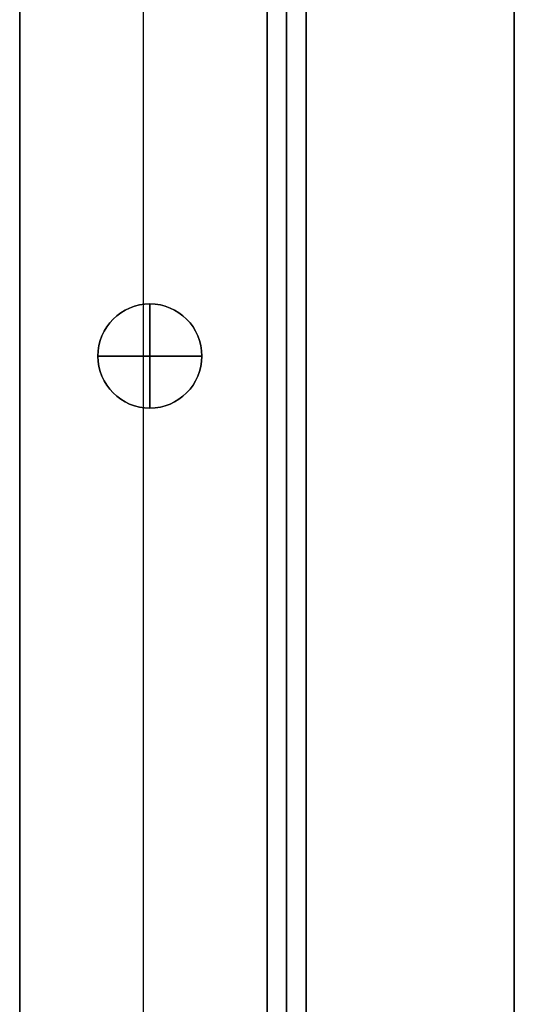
# Model space of a CAD drawing. Header units: millimetres. Extents: x -9 to 841, y -464 to 386.
# Tile 21 of 24: x 803 to 841, y 167 to 242. Entities that reach past the tile are written whole.
import ezdxf

# ---------------------------------------------------------------- set-up
doc = ezdxf.new("R2010")
doc.units = ezdxf.units.MM
doc.header["$MEASUREMENT"] = 0

msp = doc.modelspace()

# ---------------------------------------------------------------- linework, layer by layer
for p, q in [((840.91, -446.55, 8.998), (840.91, 367.65, 8.998)), ((821.91, -405.145, -36.502), (821.91, 326.245, -36.502)), ((802.91, -397.275, -36.502), (802.91, 318.375, -36.502)), ((821.91, 265.4, -20.502), (821.91, -344.6, -20.502)), ((823.41, -344.6, -40.502), (823.41, 265.4, -40.502)), ((823.41, 265.4, -0.502), (823.41, -344.6, -0.502)), ((824.91, 265.4, -20.502), (824.91, -344.6, -20.502)), ((812.41, 220.518, -0.502), (812.41, 246.1, -0.502)), ((812.41, -35.482, -72.502), (812.41, 244.581, -72.502)), ((812.91, 220.55, -22.502), (812.91, 220.55, -0.502)), ((812.91, 212.55, -22.502), (812.91, 220.55, -22.502)), ((812.91, 220.55, 11.498), (812.91, 220.55, -0.502)), ((812.91, 220.55, 11.498), (812.91, 212.55, 11.498)), ((808.91, 216.55, -22.502), (808.91, 216.55, -0.502)), ((808.91, 216.55, -22.502), (816.91, 216.55, -22.502)), ((808.91, 216.55, 11.498), (808.91, 216.55, -0.502)), ((816.91, 216.55, 11.498), (808.91, 216.55, 11.498)), ((816.91, 216.55, -22.502), (816.91, 216.55, -0.502)), ((816.91, 216.55, 11.498), (816.91, 216.55, -0.502)), ((812.41, -3.482, -0.502), (812.41, 212.581, -0.502)), ((812.91, 212.55, -22.502), (812.91, 212.55, -0.502)), ((812.91, 212.55, 11.498), (812.91, 212.55, -0.502))]:
    msp.add_line(p, q)
for centre in [(812.91, 216.55, -11.502), (812.91, 216.55, 5.498)]:
    msp.add_circle(centre, 4)
for centre, start, end in [((812.91, 216.55, -0.502), 90, 270), ((812.91, 216.55, -22.502), 90, 270), ((812.91, 216.55, -0.502), 0, 180), ((812.91, 216.55, 11.498), 0, 180), ((812.91, 216.55, -0.502), 270, 90), ((812.91, 216.55, -22.502), 270, 90), ((812.91, 216.55, -0.502), 180, 360), ((812.91, 216.55, 11.498), 180, 0)]:
    msp.add_arc(centre, 4, start, end)
for points in [[(840.91, 367.65, -0.502), (840.91, -39.45, -0.502), (840.91, -446.55, -0.502)], [(840.91, -446.55, 18.498), (840.91, -39.45, 18.498), (840.91, 367.65, 18.498)], [(821.91, -405.145, -72.502), (821.91, -39.45, -72.502), (821.91, 326.245, -72.502)], [(802.91, -397.275, -72.502), (802.91, -39.45, -72.502), (802.91, 318.375, -72.502)], [(821.91, -344.6, -40.502), (821.91, -39.6, -40.502), (821.91, 265.4, -40.502)], [(821.91, 265.4, -0.502), (821.91, -39.6, -0.502), (821.91, -344.6, -0.502)], [(824.91, 265.4, -40.502), (824.91, -39.6, -40.502), (824.91, -344.6, -40.502)], [(824.91, -344.6, -0.502), (824.91, -39.6, -0.502), (824.91, 265.4, -0.502)], [(802.91, 251.245, -0.502), (802.91, -39.45, -0.502), (802.91, -330.145, -0.502)], [(821.91, 251.245, -0.502), (821.91, -39.45, -0.502), (821.91, -330.145, -0.502)]]:
    msp.add_open_spline(points, degree=2)

doc.saveas('drawing.dxf')
